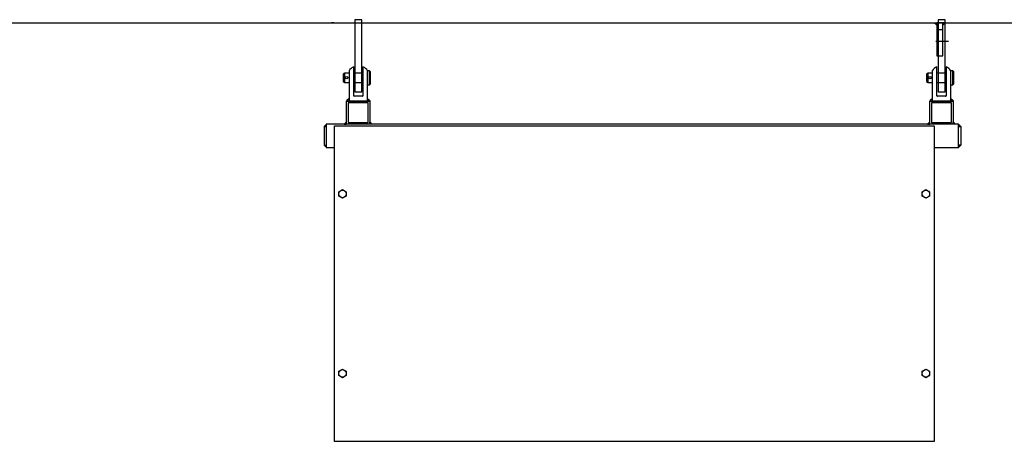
# Model space of a CAD drawing. Extents: x 1112 to 102387, y 13510 to 39910.
# Tile 20 of 38: x 78906 to 80600, y 27965 to 28691. Entities that reach past the tile are written whole.
import ezdxf

# ---------------------------------------------------------------- set-up
doc = ezdxf.new("R2010")
doc.units = 0
doc.header["$LTSCALE"] = 62.5
doc.linetypes.add('CENTER', pattern=[50.5, 30, -9, 2.5, -9])
doc.layers.add('13', color=216, linetype='CONTINUOUS')
doc.layers.add('3', color=214, linetype='CONTINUOUS')

# ---------------------------------------------------------------- blocks, each defined once
blk = doc.blocks.new('*G106')
at = {"layer": '13', "color": 216, "linetype": 'CONTINUOUS'}
for p, q in [((79487.4, 28691.5), (79482.4, 28691.5)), ((79482.4, 28691.5), (79482.4, 28567.5)), ((79492.4, 28691.5), (79487.4, 28691.5)), ((79494.4, 28691.5), (79492.4, 28691.5)), ((79494.4, 28567.5), (79494.4, 28691.5)), ((80491.4, 28691.5), (80486.4, 28691.5)), ((80486.4, 28691.5), (80486.4, 28567.5)), ((80498.4, 28691.5), (80491.4, 28691.5)), ((80498.4, 28567.5), (80498.4, 28691.5)), ((78507.1, 28686), (78977.6, 28686)), ((78977.6, 28686), (81776.6, 28686)), ((79428.2, 28686), (79432.4, 28686)), ((79432.4, 28686), (79442.4, 28686)), ((79446.7, 28686), (79442.4, 28686)), ((80484.4, 28681.8), (80480.2, 28686)), ((80480.2, 28686), (80484.4, 28686)), ((80480.5, 28685.6), (80480.9, 28685.6)), ((80481.7, 28686), (80481, 28685.2)), ((80481.4, 28684.8), (80482.6, 28686)), ((80483.4, 28686), (80481.8, 28684.4)), ((80482.2, 28683.9), (80484.3, 28686)), ((80484.4, 28685.3), (80482.6, 28683.5)), ((80483.1, 28683.1), (80484.4, 28684.4)), ((80484.4, 28683.6), (80483.5, 28682.7)), ((80483.9, 28682.2), (80484.4, 28682.2)), ((80484.4, 28686), (80484.4, 28681.8)), ((80494.4, 28686), (80484.4, 28686)), ((80484.4, 28686), (80484.4, 28629)), ((80484.4, 28681.9), (80484.4, 28681.8)), ((80494.4, 28673.9), (80484.4, 28673.9)), ((80484.4, 28673.9), (80484.4, 28629)), ((80494.4, 28681.8), (80498.7, 28686)), ((80498.7, 28686), (80494.4, 28686)), ((80494.4, 28686), (80494.4, 28681.8)), ((80494.4, 28629), (80494.4, 28686)), ((80494.4, 28685.3), (80496.2, 28683.5)), ((80495.8, 28683.1), (80494.4, 28684.4)), ((80494.4, 28683.6), (80495.3, 28682.7)), ((80494.9, 28682.2), (80494.4, 28682.2)), ((80494.4, 28681.9), (80494.4, 28681.8)), ((80494.4, 28629), (80494.4, 28673.9)), ((80496.6, 28683.9), (80494.6, 28686)), ((80495.4, 28686), (80497, 28684.4)), ((80497.5, 28684.8), (80496.3, 28686)), ((80497.1, 28686), (80497.9, 28685.2)), ((80498.3, 28685.6), (80498, 28685.6)), ((80484.4, 28629), (80494.4, 28629)), ((80484.4, 28629), (80494.4, 28629)), ((79480.6, 28560.5), (79480.6, 28610.5)), ((79496.6, 28610.5), (79496.6, 28560.5)), ((80484.4, 28560.5), (80484.4, 28610.5)), ((80500.4, 28610.5), (80500.4, 28560.5)), ((79465.6, 28599.5), (79462.6, 28597.8)), ((79462.6, 28597.8), (79462.6, 28585.2)), ((79472.6, 28599.5), (79465.6, 28599.5)), ((79465.6, 28583.5), (79465.6, 28599.5)), ((79472.6, 28603.5), (79472.6, 28551.5)), ((79496.6, 28599.5), (79480.6, 28599.5)), ((79504.6, 28579), (79504.6, 28604)), ((79504.6, 28604), (79507.5, 28604)), ((79504.6, 28551.5), (79504.6, 28603.5)), ((79507.5, 28604), (79509.1, 28602.4)), ((79507.5, 28604), (79507.5, 28579)), ((79509.1, 28602.4), (79509.1, 28580.6)), ((80469.4, 28599.5), (80466.4, 28597.8)), ((80466.4, 28597.8), (80466.4, 28585.2)), ((80476.4, 28599.5), (80469.4, 28599.5)), ((80469.4, 28583.5), (80469.4, 28599.5)), ((80476.4, 28603.5), (80476.4, 28551.5)), ((80500.4, 28599.5), (80484.4, 28599.5)), ((80508.4, 28579), (80508.4, 28604)), ((80508.4, 28604), (80511.3, 28604)), ((80508.4, 28551.5), (80508.4, 28603.5)), ((80511.3, 28604), (80512.9, 28602.4)), ((80511.3, 28604), (80511.3, 28579)), ((80512.9, 28602.4), (80512.9, 28580.6)), ((79462.6, 28585.2), (79465.6, 28583.5)), ((79465.6, 28583.5), (79472.6, 28583.5)), ((79480.6, 28583.5), (79496.6, 28583.5)), ((79507.5, 28579), (79504.6, 28579)), ((79509.1, 28580.6), (79507.5, 28579)), ((80466.4, 28585.2), (80469.4, 28583.5)), ((80469.4, 28583.5), (80476.4, 28583.5)), ((80484.4, 28583.5), (80500.4, 28583.5)), ((80511.3, 28579), (80508.4, 28579)), ((80512.9, 28580.6), (80511.3, 28579)), ((79472.6, 28555.7), (79468.4, 28551.5)), ((79472.6, 28551.5), (79472.6, 28555.7)), ((79495.6, 28559.5), (79481.6, 28559.5)), ((79482.4, 28567.5), (79494.4, 28567.5)), ((79504.6, 28555.7), (79508.9, 28551.5)), ((79504.6, 28551.5), (79504.6, 28555.7)), ((80476.6, 28555.7), (80472.4, 28551.5)), ((80476.6, 28551.5), (80476.6, 28555.7)), ((80499.4, 28559.5), (80485.4, 28559.5)), ((80486.4, 28567.5), (80498.4, 28567.5)), ((80508.6, 28555.7), (80512.9, 28551.5)), ((80508.6, 28551.5), (80508.6, 28555.7)), ((79468.4, 28551.5), (79472.6, 28551.5)), ((79468.4, 28511.4), (79468.4, 28551.4)), ((79468.4, 28551.4), (79508.4, 28551.4)), ((79505.5, 28548.5), (79471.3, 28548.5)), ((79471.3, 28548.5), (79471.3, 28514.3)), ((79472.6, 28551.5), (79504.6, 28551.5)), ((79508.9, 28551.5), (79504.6, 28551.5)), ((79505.5, 28514.3), (79505.5, 28548.5)), ((79508.4, 28551.4), (79508.4, 28511.4)), ((80472.4, 28551.5), (80476.6, 28551.5)), ((80472.4, 28511.4), (80472.4, 28551.4)), ((80472.4, 28551.4), (80512.4, 28551.4)), ((80509.5, 28548.5), (80475.3, 28548.5)), ((80475.3, 28548.5), (80475.3, 28514.3)), ((80476.4, 28551.5), (80508.4, 28551.5)), ((80512.9, 28551.5), (80508.6, 28551.5)), ((80509.5, 28514.3), (80509.5, 28548.5)), ((80512.4, 28551.4), (80512.4, 28511.4)), ((79433.2, 28511), (79429.6, 28507.4)), ((79433.2, 28507.4), (79429.6, 28507.4)), ((79429.6, 28507.4), (79429.6, 28475.4)), ((79429.6, 28507.4), (79433.2, 28507.4)), ((80521.4, 28511.4), (79433.2, 28511.4)), ((79433.2, 28511.4), (79433.2, 28471.4)), ((79433.2, 28507.4), (79433.2, 28511)), ((79447.4, 27965.3), (79447.4, 28508.4)), ((79447.4, 28508.4), (80479.4, 28508.4)), ((79468.4, 28515.6), (79464.2, 28511.4)), ((79464.2, 28511.4), (79468.4, 28511.4)), ((79468.4, 28511.4), (79468.4, 28515.6)), ((79508.4, 28511.4), (79468.4, 28511.4)), ((79471.3, 28514.3), (79505.5, 28514.3)), ((79508.4, 28515.6), (79512.6, 28511.4)), ((79508.4, 28511.4), (79508.4, 28515.6)), ((79512.6, 28511.4), (79508.4, 28511.4)), ((80472.4, 28515.6), (80468.2, 28511.4)), ((80468.2, 28511.4), (80472.4, 28511.4)), ((80472.4, 28511.4), (80472.4, 28515.6)), ((80512.4, 28511.4), (80472.4, 28511.4)), ((80475.3, 28514.3), (80509.5, 28514.3)), ((80479.4, 28508.4), (80479.4, 28505.4)), ((80479.4, 28505.4), (80479.4, 27965.3)), ((80512.4, 28515.6), (80516.6, 28511.4)), ((80512.4, 28511.4), (80512.4, 28515.6)), ((80516.6, 28511.4), (80512.4, 28511.4)), ((80521.4, 28511.6), (80525.7, 28507.4)), ((80521.4, 28507.4), (80521.4, 28511.6)), ((80521.4, 28471.4), (80521.4, 28511.4)), ((80525.7, 28507.4), (80521.4, 28507.4)), ((80521.4, 28507.4), (80525.4, 28507.4)), ((80521.4, 28475.4), (80521.4, 28507.4)), ((80525.4, 28507.4), (80525.4, 28475.4)), ((79447.4, 27982.3), (79447.4, 28491.4)), ((79429.6, 28475.4), (79433.2, 28475.4)), ((79433.2, 28471.8), (79429.6, 28475.4)), ((79429.6, 28475.4), (79433.2, 28475.4)), ((79433.2, 28475.4), (79433.2, 28471.8)), ((79433.2, 28471.4), (79447.4, 28471.4)), ((80479.4, 28471.4), (80521.4, 28471.4)), ((80479.4, 28471.4), (80479.4, 28411.4)), ((80521.4, 28471.1), (80525.7, 28475.4)), ((80525.7, 28475.4), (80521.4, 28475.4)), ((80521.4, 28475.4), (80521.4, 28471.1)), ((80525.4, 28475.4), (80521.4, 28475.4)), ((79454.9, 28395.1), (79461.4, 28398.9)), ((79454.9, 28387.6), (79454.9, 28395.1)), ((79461.4, 28383.9), (79454.9, 28387.6)), ((79461.4, 28398.9), (79467.9, 28395.1)), ((79467.9, 28387.6), (79461.4, 28383.9)), ((79467.9, 28395.1), (79467.9, 28387.6)), ((80458.9, 28395.1), (80465.4, 28398.9)), ((80458.9, 28387.6), (80458.9, 28395.1)), ((80465.4, 28383.9), (80458.9, 28387.6)), ((80465.4, 28398.9), (80471.9, 28395.1)), ((80471.9, 28387.6), (80465.4, 28383.9)), ((80471.9, 28395.1), (80471.9, 28387.6)), ((79454.9, 28086.1), (79461.4, 28089.8)), ((79454.9, 28078.6), (79454.9, 28086.1)), ((79461.4, 28089.8), (79467.9, 28086.1)), ((79467.9, 28086.1), (79467.9, 28078.6)), ((80458.9, 28086.1), (80465.4, 28089.8)), ((80458.9, 28078.6), (80458.9, 28086.1)), ((80465.4, 28089.8), (80471.9, 28086.1)), ((80471.9, 28086.1), (80471.9, 28078.6)), ((79461.4, 28074.8), (79454.9, 28078.6)), ((79467.9, 28078.6), (79461.4, 28074.8)), ((80465.4, 28074.8), (80458.9, 28078.6)), ((80471.9, 28078.6), (80465.4, 28074.8)), ((80479.4, 28062.3), (80479.4, 27982.3)), ((80479.4, 27965.3), (79447.4, 27965.3))]:
    blk.add_line(p, q, dxfattribs=at)
at = {"layer": '13', "color": 216, "linetype": 'CENTER'}
blk.add_line((80504.3, 28654), (80482.5, 28654), dxfattribs=at)
at = {"layer": '13', "color": 216, "linetype": 'CONTINUOUS'}
for centre, radius in [((79468.6, 28591.5), 2), ((80472.4, 28591.5), 2), ((79461.4, 28391.4), 6.5), ((80465.4, 28391.4), 6.5), ((79461.4, 28082.3), 6.5), ((80465.4, 28082.3), 6.5)]:
    blk.add_circle(centre, radius, dxfattribs=at)
for centre, radius, start, end in [((79488.6, 28593.3), 19, 114.8936, 147.3745), ((79488.6, 28593.3), 19, 32.6315, 65.0987), ((80492.4, 28593.3), 19, 114.8912, 147.3785), ((80492.4, 28593.3), 19, 32.6275, 65.1011), ((79481.6, 28560.5), 0.999, 180, -90), ((79495.6, 28560.5), 1, -90, -0.262), ((80485.4, 28560.5), 0.998, 180, -89.9124), ((80499.4, 28560.5), 0.998, -90, 0)]:
    blk.add_arc(centre, radius, start, end, dxfattribs=at)

msp = doc.modelspace()

# ---------------------------------------------------------------- block references
at = {"layer": '3', "color": 214, "linetype": 'CONTINUOUS'}
msp.add_blockref('*G106', (0, 0), dxfattribs=at)

doc.saveas('drawing.dxf')
